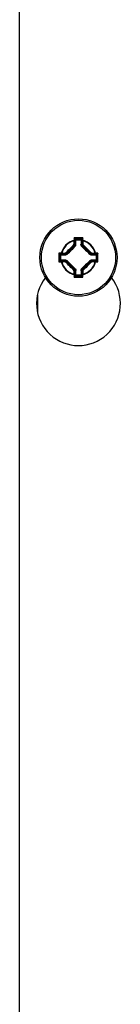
# Model space of a CAD drawing. Header units: inches. Extents: x 3 to 143, y 2 to 93.
# Tile 21 of 36: x 64.624 to 65.19, y 30.456 to 35.97. Entities that reach past the tile are written whole.
import ezdxf

# ---------------------------------------------------------------- set-up
doc = ezdxf.new("R2010")
doc.units = ezdxf.units.IN
doc.header["$LTSCALE"] = 8.561686
doc.header["$MEASUREMENT"] = 0
doc.layers.add('Visible Edges(ANSI)', color=7, linetype='Continuous', lineweight=25)
doc.layers.add('Visible Tangent Edges(ANSI)', color=7, linetype='Continuous', lineweight=25)

msp = doc.modelspace()

# ---------------------------------------------------------------- linework, layer by layer
at = {"layer": 'Visible Edges(ANSI)'}
for p, q in [((64.624, 27.7537), (64.624, 69.3481)), ((64.9347, 34.7423), (64.9396, 34.7375)), ((64.9741, 34.7423), (64.9693, 34.7375)), ((64.935, 34.7118), (64.9401, 34.7096)), ((64.8503, 34.6579), (64.8551, 34.653)), ((65.0586, 34.6579), (65.0537, 34.653)), ((64.8503, 34.6185), (64.8551, 34.6233)), ((65.0586, 34.6185), (65.0537, 34.6233)), ((64.9347, 34.534), (64.9396, 34.5389)), ((64.9741, 34.534), (64.9693, 34.5389))]:
    msp.add_line(p, q, dxfattribs=at)
at = {"layer": 'Visible Edges(ANSI)', "flags": 128}
for points in [[(64.9347, 34.7424), (64.9346, 34.7425), (64.9346, 34.7426), (64.9345, 34.7428), (64.9344, 34.7429), (64.9343, 34.7431), (64.9341, 34.7433), (64.9339, 34.7435), (64.9338, 34.7437), (64.9336, 34.744), (64.9334, 34.7442), (64.9332, 34.7445), (64.9329, 34.7447), (64.9327, 34.745), (64.9325, 34.7452), (64.9322, 34.7455), (64.932, 34.7457), (64.9317, 34.746), (64.9315, 34.7463), (64.9312, 34.7465), (64.931, 34.7468), (64.9307, 34.747), (64.9305, 34.7473), (64.9302, 34.7476), (64.93, 34.7478)], [(64.9347, 34.7424), (64.9347, 34.7424), (64.9347, 34.7424), (64.9347, 34.7424), (64.9347, 34.7424), (64.9347, 34.7424), (64.9347, 34.7424), (64.9347, 34.7424), (64.9347, 34.7424), (64.9347, 34.7424), (64.9347, 34.7424), (64.9347, 34.7424), (64.9347, 34.7424), (64.9347, 34.7424), (64.9347, 34.7424), (64.9347, 34.7424), (64.9347, 34.7424), (64.9347, 34.7423), (64.9347, 34.7423), (64.9347, 34.7423), (64.9347, 34.7423), (64.9347, 34.7423), (64.9347, 34.7423), (64.9347, 34.7423), (64.9347, 34.7423)], [(64.9741, 34.7423), (64.9741, 34.7423), (64.9741, 34.7423), (64.9741, 34.7423), (64.9741, 34.7423), (64.9741, 34.7423), (64.9741, 34.7423), (64.9741, 34.7423), (64.9741, 34.7424), (64.9741, 34.7424), (64.9741, 34.7424), (64.9741, 34.7424), (64.9741, 34.7424), (64.9741, 34.7424), (64.9741, 34.7424), (64.9742, 34.7424), (64.9742, 34.7424), (64.9742, 34.7424), (64.9742, 34.7424), (64.9742, 34.7424), (64.9742, 34.7424), (64.9742, 34.7424), (64.9742, 34.7424), (64.9742, 34.7424), (64.9742, 34.7424)], [(64.9789, 34.7478), (64.9786, 34.7476), (64.9784, 34.7473), (64.9781, 34.747), (64.9779, 34.7468), (64.9776, 34.7465), (64.9774, 34.7463), (64.9771, 34.746), (64.9769, 34.7457), (64.9766, 34.7455), (64.9764, 34.7452), (64.9761, 34.745), (64.9759, 34.7447), (64.9757, 34.7445), (64.9755, 34.7442), (64.9753, 34.744), (64.9751, 34.7437), (64.9749, 34.7435), (64.9747, 34.7433), (64.9746, 34.7431), (64.9744, 34.7429), (64.9743, 34.7428), (64.9743, 34.7426), (64.9742, 34.7425), (64.9742, 34.7424)], [(64.9308, 34.7124), (64.931, 34.7123), (64.9312, 34.7123), (64.9315, 34.7122), (64.9317, 34.7121), (64.9319, 34.712), (64.9321, 34.712), (64.9324, 34.7119), (64.9326, 34.7119), (64.9328, 34.7118), (64.933, 34.7118), (64.9332, 34.7117), (64.9334, 34.7117), (64.9335, 34.7117), (64.9337, 34.7116), (64.9339, 34.7116), (64.934, 34.7116), (64.9342, 34.7116), (64.9343, 34.7116), (64.9344, 34.7116), (64.9345, 34.7116), (64.9346, 34.7116), (64.9347, 34.7116), (64.9348, 34.7117), (64.9349, 34.7117)], [(64.9349, 34.7117), (64.9349, 34.7117), (64.9349, 34.7117), (64.9349, 34.7117), (64.9349, 34.7117), (64.9349, 34.7117), (64.9349, 34.7117), (64.9349, 34.7117), (64.9349, 34.7117), (64.9349, 34.7117), (64.9349, 34.7118), (64.9349, 34.7118), (64.9349, 34.7118), (64.9349, 34.7118), (64.9349, 34.7118), (64.9349, 34.7118), (64.9349, 34.7118), (64.9349, 34.7118), (64.9349, 34.7118), (64.935, 34.7118), (64.935, 34.7118), (64.935, 34.7118), (64.935, 34.7118), (64.935, 34.7118), (64.935, 34.7118)], [(64.9404, 34.7053), (64.9404, 34.7056), (64.9404, 34.7058), (64.9404, 34.7061), (64.9404, 34.7063), (64.9404, 34.7066), (64.9404, 34.7068), (64.9403, 34.7071), (64.9403, 34.7073), (64.9403, 34.7075), (64.9403, 34.7078), (64.9403, 34.708), (64.9403, 34.7082), (64.9403, 34.7084), (64.9403, 34.7086), (64.9403, 34.7087), (64.9403, 34.7089), (64.9402, 34.7091), (64.9402, 34.7092), (64.9402, 34.7093), (64.9402, 34.7094), (64.9402, 34.7095), (64.9402, 34.7096), (64.9402, 34.7096), (64.9401, 34.7096)], [(64.9723, 34.7013), (64.9721, 34.7018), (64.9718, 34.7023), (64.9715, 34.7027), (64.9713, 34.7032), (64.9711, 34.7036), (64.9708, 34.704), (64.9706, 34.7045), (64.9704, 34.7049), (64.9702, 34.7053), (64.97, 34.7057), (64.9698, 34.7061), (64.9697, 34.7065), (64.9695, 34.7069), (64.9693, 34.7073), (64.9692, 34.7077), (64.9691, 34.7081), (64.969, 34.7084), (64.9689, 34.7088), (64.9688, 34.7092), (64.9687, 34.7096), (64.9686, 34.71), (64.9686, 34.7103), (64.9686, 34.7107), (64.9686, 34.7111)], [(64.8448, 34.6626), (64.845, 34.6624), (64.8453, 34.6621), (64.8456, 34.6619), (64.8458, 34.6616), (64.8461, 34.6614), (64.8463, 34.6611), (64.8466, 34.6609), (64.8469, 34.6606), (64.8471, 34.6604), (64.8474, 34.6601), (64.8476, 34.6599), (64.8479, 34.6597), (64.8482, 34.6594), (64.8484, 34.6592), (64.8486, 34.659), (64.8489, 34.6588), (64.8491, 34.6587), (64.8493, 34.6585), (64.8495, 34.6583), (64.8497, 34.6582), (64.8498, 34.6581), (64.85, 34.658), (64.8501, 34.658), (64.8502, 34.6579)], [(64.8503, 34.6579), (64.8503, 34.6579), (64.8503, 34.6579), (64.8503, 34.6579), (64.8503, 34.6579), (64.8503, 34.6579), (64.8503, 34.6579), (64.8503, 34.6579), (64.8502, 34.6579), (64.8502, 34.6579), (64.8502, 34.6579), (64.8502, 34.6579), (64.8502, 34.6579), (64.8502, 34.6579), (64.8502, 34.6579), (64.8502, 34.6579), (64.8502, 34.6579), (64.8502, 34.6579), (64.8502, 34.6579), (64.8502, 34.6579), (64.8502, 34.6579), (64.8502, 34.6579), (64.8502, 34.6579), (64.8502, 34.6579), (64.8502, 34.6579)], [(64.8913, 34.6561), (64.8908, 34.6558), (64.8903, 34.6556), (64.8899, 34.6553), (64.8894, 34.6551), (64.889, 34.6548), (64.8886, 34.6546), (64.8881, 34.6544), (64.8877, 34.6542), (64.8873, 34.654), (64.8869, 34.6538), (64.8865, 34.6536), (64.8861, 34.6534), (64.8857, 34.6533), (64.8853, 34.6531), (64.8849, 34.653), (64.8845, 34.6528), (64.8842, 34.6527), (64.8838, 34.6526), (64.8834, 34.6525), (64.883, 34.6525), (64.8826, 34.6524), (64.8823, 34.6524), (64.8819, 34.6523), (64.8815, 34.6523)], [(65.0274, 34.6523), (65.027, 34.6523), (65.0266, 34.6523), (65.0263, 34.6524), (65.0259, 34.6524), (65.0255, 34.6525), (65.0252, 34.6526), (65.0248, 34.6527), (65.0244, 34.6528), (65.024, 34.6529), (65.0237, 34.6531), (65.0233, 34.6532), (65.0229, 34.6534), (65.0225, 34.6535), (65.0221, 34.6537), (65.0216, 34.6539), (65.0212, 34.6541), (65.0208, 34.6543), (65.0204, 34.6546), (65.0199, 34.6548), (65.0195, 34.655), (65.019, 34.6553), (65.0185, 34.6555), (65.0181, 34.6558), (65.0176, 34.6561)], [(65.0587, 34.6579), (65.0587, 34.6579), (65.0587, 34.6579), (65.0587, 34.6579), (65.0586, 34.6579), (65.0586, 34.6579), (65.0586, 34.6579), (65.0586, 34.6579), (65.0586, 34.6579), (65.0586, 34.6579), (65.0586, 34.6579), (65.0586, 34.6579), (65.0586, 34.6579), (65.0586, 34.6579), (65.0586, 34.6579), (65.0586, 34.6579), (65.0586, 34.6579), (65.0586, 34.6579), (65.0586, 34.6579), (65.0586, 34.6579), (65.0586, 34.6579), (65.0586, 34.6579), (65.0586, 34.6579), (65.0586, 34.6579), (65.0586, 34.6579)], [(65.0641, 34.6626), (65.0638, 34.6624), (65.0635, 34.6621), (65.0633, 34.6619), (65.063, 34.6616), (65.0628, 34.6614), (65.0625, 34.6611), (65.0622, 34.6609), (65.062, 34.6606), (65.0617, 34.6604), (65.0615, 34.6601), (65.0612, 34.6599), (65.0609, 34.6597), (65.0607, 34.6594), (65.0604, 34.6592), (65.0602, 34.659), (65.06, 34.6588), (65.0598, 34.6587), (65.0595, 34.6585), (65.0593, 34.6583), (65.0592, 34.6582), (65.059, 34.6581), (65.0589, 34.658), (65.0588, 34.658), (65.0587, 34.6579)], [(64.8448, 34.6137), (64.845, 34.614), (64.8453, 34.6142), (64.8456, 34.6145), (64.8458, 34.6147), (64.8461, 34.615), (64.8463, 34.6152), (64.8466, 34.6155), (64.8469, 34.6157), (64.8471, 34.616), (64.8474, 34.6162), (64.8476, 34.6165), (64.8479, 34.6167), (64.8482, 34.6169), (64.8484, 34.6171), (64.8486, 34.6173), (64.8489, 34.6175), (64.8491, 34.6177), (64.8493, 34.6179), (64.8495, 34.618), (64.8497, 34.6182), (64.8498, 34.6183), (64.85, 34.6183), (64.8501, 34.6184), (64.8502, 34.6184)], [(64.8502, 34.6184), (64.8502, 34.6184), (64.8502, 34.6184), (64.8502, 34.6184), (64.8502, 34.6184), (64.8502, 34.6184), (64.8502, 34.6184), (64.8502, 34.6184), (64.8502, 34.6184), (64.8502, 34.6185), (64.8502, 34.6185), (64.8502, 34.6185), (64.8502, 34.6185), (64.8502, 34.6185), (64.8502, 34.6185), (64.8502, 34.6185), (64.8502, 34.6185), (64.8503, 34.6185), (64.8503, 34.6185), (64.8503, 34.6185), (64.8503, 34.6185), (64.8503, 34.6185), (64.8503, 34.6185), (64.8503, 34.6185), (64.8503, 34.6185)], [(64.8815, 34.624), (64.8819, 34.624), (64.8822, 34.624), (64.8826, 34.624), (64.8829, 34.6239), (64.8833, 34.6239), (64.8837, 34.6238), (64.884, 34.6237), (64.8844, 34.6236), (64.8848, 34.6234), (64.8852, 34.6233), (64.8856, 34.6232), (64.886, 34.623), (64.8864, 34.6228), (64.8868, 34.6226), (64.8872, 34.6225), (64.8876, 34.6222), (64.888, 34.622), (64.8885, 34.6218), (64.8889, 34.6216), (64.8894, 34.6213), (64.8898, 34.6211), (64.8903, 34.6208), (64.8908, 34.6206), (64.8913, 34.6203)], [(64.9365, 34.575), (64.9368, 34.5746), (64.937, 34.5741), (64.9373, 34.5736), (64.9375, 34.5732), (64.9378, 34.5728), (64.938, 34.5723), (64.9382, 34.5719), (64.9384, 34.5715), (64.9386, 34.5711), (64.9388, 34.5707), (64.939, 34.5703), (64.9392, 34.5699), (64.9394, 34.5695), (64.9395, 34.5691), (64.9396, 34.5687), (64.9398, 34.5683), (64.9399, 34.5679), (64.94, 34.5675), (64.9401, 34.5672), (64.9401, 34.5668), (64.9402, 34.5664), (64.9402, 34.566), (64.9403, 34.5656), (64.9403, 34.5652)], [(64.9686, 34.5652), (64.9686, 34.5656), (64.9686, 34.566), (64.9686, 34.5663), (64.9687, 34.5667), (64.9687, 34.5671), (64.9688, 34.5674), (64.9689, 34.5678), (64.969, 34.5682), (64.9692, 34.5686), (64.9693, 34.5689), (64.9694, 34.5693), (64.9696, 34.5697), (64.9698, 34.5701), (64.97, 34.5705), (64.9702, 34.571), (64.9704, 34.5714), (64.9706, 34.5718), (64.9708, 34.5722), (64.971, 34.5727), (64.9713, 34.5731), (64.9715, 34.5736), (64.9718, 34.5741), (64.972, 34.5745), (64.9723, 34.575)], [(65.0176, 34.6203), (65.018, 34.6206), (65.0185, 34.6208), (65.019, 34.6211), (65.0194, 34.6213), (65.0198, 34.6215), (65.0203, 34.6218), (65.0207, 34.622), (65.0211, 34.6222), (65.0215, 34.6224), (65.0219, 34.6226), (65.0224, 34.6228), (65.0228, 34.6229), (65.0231, 34.6231), (65.0235, 34.6233), (65.0239, 34.6234), (65.0243, 34.6235), (65.0247, 34.6236), (65.0251, 34.6237), (65.0254, 34.6238), (65.0258, 34.6239), (65.0262, 34.624), (65.0266, 34.624), (65.027, 34.624), (65.0274, 34.624)], [(65.0586, 34.6185), (65.0586, 34.6185), (65.0586, 34.6185), (65.0586, 34.6185), (65.0586, 34.6185), (65.0586, 34.6185), (65.0586, 34.6185), (65.0586, 34.6185), (65.0586, 34.6185), (65.0586, 34.6185), (65.0586, 34.6185), (65.0586, 34.6185), (65.0586, 34.6185), (65.0586, 34.6185), (65.0586, 34.6185), (65.0586, 34.6185), (65.0586, 34.6184), (65.0586, 34.6184), (65.0586, 34.6184), (65.0586, 34.6184), (65.0586, 34.6184), (65.0587, 34.6184), (65.0587, 34.6184), (65.0587, 34.6184), (65.0587, 34.6184)], [(65.0641, 34.6137), (65.0638, 34.614), (65.0635, 34.6142), (65.0633, 34.6145), (65.063, 34.6147), (65.0628, 34.615), (65.0625, 34.6152), (65.0622, 34.6155), (65.062, 34.6157), (65.0617, 34.616), (65.0615, 34.6162), (65.0612, 34.6165), (65.0609, 34.6167), (65.0607, 34.6169), (65.0604, 34.6171), (65.0602, 34.6173), (65.06, 34.6175), (65.0598, 34.6177), (65.0595, 34.6179), (65.0593, 34.618), (65.0592, 34.6182), (65.059, 34.6183), (65.0589, 34.6183), (65.0588, 34.6184), (65.0587, 34.6184)], [(64.93, 34.5286), (64.9302, 34.5288), (64.9305, 34.5291), (64.9307, 34.5293), (64.931, 34.5296), (64.9312, 34.5298), (64.9315, 34.5301), (64.9317, 34.5304), (64.932, 34.5306), (64.9322, 34.5309), (64.9325, 34.5311), (64.9327, 34.5314), (64.9329, 34.5317), (64.9332, 34.5319), (64.9334, 34.5322), (64.9336, 34.5324), (64.9338, 34.5326), (64.9339, 34.5329), (64.9341, 34.5331), (64.9343, 34.5333), (64.9344, 34.5334), (64.9345, 34.5336), (64.9346, 34.5337), (64.9346, 34.5338), (64.9347, 34.5339)], [(64.9347, 34.534), (64.9347, 34.534), (64.9347, 34.534), (64.9347, 34.534), (64.9347, 34.534), (64.9347, 34.534), (64.9347, 34.534), (64.9347, 34.534), (64.9347, 34.534), (64.9347, 34.534), (64.9347, 34.534), (64.9347, 34.534), (64.9347, 34.534), (64.9347, 34.534), (64.9347, 34.534), (64.9347, 34.534), (64.9347, 34.534), (64.9347, 34.534), (64.9347, 34.534), (64.9347, 34.534), (64.9347, 34.534), (64.9347, 34.5339), (64.9347, 34.5339), (64.9347, 34.5339), (64.9347, 34.5339)], [(64.9742, 34.5339), (64.9742, 34.5339), (64.9742, 34.5339), (64.9742, 34.5339), (64.9742, 34.534), (64.9742, 34.534), (64.9742, 34.534), (64.9742, 34.534), (64.9742, 34.534), (64.9742, 34.534), (64.9741, 34.534), (64.9741, 34.534), (64.9741, 34.534), (64.9741, 34.534), (64.9741, 34.534), (64.9741, 34.534), (64.9741, 34.534), (64.9741, 34.534), (64.9741, 34.534), (64.9741, 34.534), (64.9741, 34.534), (64.9741, 34.534), (64.9741, 34.534), (64.9741, 34.534), (64.9741, 34.534)], [(64.9789, 34.5286), (64.9786, 34.5288), (64.9784, 34.5291), (64.9781, 34.5293), (64.9779, 34.5296), (64.9776, 34.5298), (64.9774, 34.5301), (64.9771, 34.5304), (64.9769, 34.5306), (64.9766, 34.5309), (64.9764, 34.5311), (64.9761, 34.5314), (64.9759, 34.5317), (64.9757, 34.5319), (64.9755, 34.5322), (64.9753, 34.5324), (64.9751, 34.5326), (64.9749, 34.5329), (64.9747, 34.5331), (64.9746, 34.5333), (64.9744, 34.5334), (64.9743, 34.5336), (64.9743, 34.5337), (64.9742, 34.5338), (64.9742, 34.5339)]]:
    msp.add_lwpolyline(points, dxfattribs=at)
at = {"layer": 'Visible Edges(ANSI)'}
msp.add_circle((64.9544, 34.6382), 0.2168, dxfattribs=at)
msp.add_arc((64.9544, 34.3808), 0.2354, 141.9756, 38.0244, dxfattribs=at)
for centre, major_axis, start_param, end_param in [((64.9544, 34.7458), (0.1594, 0), 4.619148, 4.80563), ((64.931, 34.6382), (0, -0.191), 1.929793, 2.117442), ((64.9778, 34.6382), (0, -0.191), 4.165743, 4.320612), ((64.9544, 34.6616), (0.191, 0), 4.165743, 4.320612), ((64.8468, 34.6382), (0, 0.1594), 4.619148, 4.80563), ((64.9544, 34.6616), (-0.191, 0), 1.962574, 2.117442), ((65.062, 34.6382), (0, -0.1594), 4.619148, 4.80563), ((64.9544, 34.6148), (-0.191, 0), 5.104166, 5.259035), ((64.9544, 34.6148), (0.191, 0), 1.024151, 1.179019), ((64.931, 34.6382), (0, -0.191), 1.024151, 1.179019), ((64.9544, 34.5306), (-0.1594, 0), 4.619148, 4.80563), ((64.9778, 34.6382), (0, -0.191), 5.104166, 5.259035)]:
    msp.add_ellipse(centre, major_axis=major_axis, ratio=0.052336, start_param=start_param, end_param=end_param, dxfattribs=at)
at = {"layer": 'Visible Tangent Edges(ANSI)'}
for p, q in [((64.9304, 34.7321), (64.9298, 34.7345)), ((64.9739, 34.7137), (64.9687, 34.7115)), ((64.97, 34.7083), (64.9752, 34.7104)), ((64.979, 34.7345), (64.9784, 34.7321)), ((64.8581, 34.6628), (64.8605, 34.6622)), ((64.8789, 34.6577), (64.8811, 34.6524)), ((64.8843, 34.6538), (64.8822, 34.659)), ((65.0267, 34.659), (65.0245, 34.6538)), ((65.0277, 34.6524), (65.0299, 34.6577)), ((65.0483, 34.6622), (65.0507, 34.6628)), ((64.8605, 34.6142), (64.8581, 34.6136)), ((64.8811, 34.6239), (64.8789, 34.6187)), ((64.8822, 34.6174), (64.8843, 34.6226)), ((65.0245, 34.6226), (65.0267, 34.6174)), ((65.0299, 34.6187), (65.0277, 34.6239)), ((65.0507, 34.6136), (65.0483, 34.6142)), ((64.9298, 34.5419), (64.9304, 34.5443)), ((64.9388, 34.5681), (64.9336, 34.5659)), ((64.9349, 34.5627), (64.9402, 34.5649)), ((64.9687, 34.5649), (64.9739, 34.5627)), ((64.9752, 34.5659), (64.97, 34.5681)), ((64.9784, 34.5443), (64.979, 34.5419)), ((64.7237, 34.4273), (64.7237, 34.3343))]:
    msp.add_line(p, q, dxfattribs=at)
at = {"layer": 'Visible Tangent Edges(ANSI)', "flags": 128}
for points in [[(64.9687, 34.7115), (64.9687, 34.7115), (64.9687, 34.7115), (64.9687, 34.7115), (64.9687, 34.7115), (64.9687, 34.7115), (64.9686, 34.7115), (64.9686, 34.7115), (64.9686, 34.7114), (64.9686, 34.7114), (64.9686, 34.7114), (64.9686, 34.7114), (64.9686, 34.7114), (64.9686, 34.7114), (64.9686, 34.7114), (64.9686, 34.7113), (64.9686, 34.7113), (64.9686, 34.7113), (64.9686, 34.7113), (64.9686, 34.7112), (64.9686, 34.7112), (64.9686, 34.7112), (64.9686, 34.7112), (64.9686, 34.7111), (64.9686, 34.7111)], [(64.9723, 34.7013), (64.9722, 34.7017), (64.9721, 34.7021), (64.9719, 34.7025), (64.9718, 34.7029), (64.9717, 34.7033), (64.9716, 34.7037), (64.9714, 34.7041), (64.9713, 34.7044), (64.9712, 34.7048), (64.9711, 34.7051), (64.971, 34.7055), (64.9709, 34.7058), (64.9708, 34.7061), (64.9707, 34.7064), (64.9706, 34.7067), (64.9705, 34.707), (64.9704, 34.7072), (64.9703, 34.7074), (64.9703, 34.7076), (64.9702, 34.7078), (64.9701, 34.708), (64.9701, 34.7081), (64.97, 34.7082), (64.97, 34.7083)], [(64.8811, 34.6524), (64.8811, 34.6524), (64.8811, 34.6524), (64.8811, 34.6524), (64.8811, 34.6524), (64.8811, 34.6524), (64.8811, 34.6524), (64.8811, 34.6524), (64.8812, 34.6524), (64.8812, 34.6524), (64.8812, 34.6524), (64.8812, 34.6524), (64.8812, 34.6524), (64.8812, 34.6524), (64.8813, 34.6524), (64.8813, 34.6524), (64.8813, 34.6524), (64.8813, 34.6524), (64.8813, 34.6524), (64.8814, 34.6524), (64.8814, 34.6523), (64.8814, 34.6523), (64.8814, 34.6523), (64.8815, 34.6523), (64.8815, 34.6523)], [(64.8913, 34.6561), (64.8909, 34.6559), (64.8905, 34.6558), (64.8901, 34.6557), (64.8897, 34.6556), (64.8893, 34.6554), (64.8889, 34.6553), (64.8885, 34.6552), (64.8882, 34.6551), (64.8878, 34.655), (64.8875, 34.6549), (64.8871, 34.6548), (64.8868, 34.6546), (64.8865, 34.6545), (64.8862, 34.6544), (64.8859, 34.6543), (64.8856, 34.6543), (64.8854, 34.6542), (64.8852, 34.6541), (64.885, 34.654), (64.8848, 34.654), (64.8846, 34.6539), (64.8845, 34.6538), (64.8844, 34.6538), (64.8843, 34.6538)], [(65.0245, 34.6538), (65.0244, 34.6538), (65.0244, 34.6538), (65.0242, 34.6539), (65.0241, 34.654), (65.0239, 34.654), (65.0237, 34.6541), (65.0234, 34.6542), (65.0232, 34.6543), (65.0229, 34.6543), (65.0226, 34.6544), (65.0223, 34.6545), (65.022, 34.6546), (65.0217, 34.6548), (65.0214, 34.6549), (65.021, 34.655), (65.0207, 34.6551), (65.0203, 34.6552), (65.0199, 34.6553), (65.0196, 34.6554), (65.0192, 34.6556), (65.0188, 34.6557), (65.0184, 34.6558), (65.018, 34.6559), (65.0176, 34.6561)], [(65.0274, 34.6523), (65.0274, 34.6523), (65.0274, 34.6523), (65.0274, 34.6523), (65.0275, 34.6523), (65.0275, 34.6524), (65.0275, 34.6524), (65.0275, 34.6524), (65.0276, 34.6524), (65.0276, 34.6524), (65.0276, 34.6524), (65.0276, 34.6524), (65.0276, 34.6524), (65.0276, 34.6524), (65.0277, 34.6524), (65.0277, 34.6524), (65.0277, 34.6524), (65.0277, 34.6524), (65.0277, 34.6524), (65.0277, 34.6524), (65.0277, 34.6524), (65.0277, 34.6524), (65.0277, 34.6524), (65.0277, 34.6524), (65.0277, 34.6524)], [(64.8815, 34.624), (64.8815, 34.624), (64.8814, 34.624), (64.8814, 34.624), (64.8814, 34.624), (64.8814, 34.624), (64.8813, 34.624), (64.8813, 34.624), (64.8813, 34.624), (64.8813, 34.624), (64.8813, 34.624), (64.8812, 34.624), (64.8812, 34.624), (64.8812, 34.624), (64.8812, 34.624), (64.8812, 34.624), (64.8812, 34.624), (64.8811, 34.624), (64.8811, 34.624), (64.8811, 34.6239), (64.8811, 34.6239), (64.8811, 34.6239), (64.8811, 34.6239), (64.8811, 34.6239), (64.8811, 34.6239)], [(64.8843, 34.6226), (64.8844, 34.6226), (64.8845, 34.6225), (64.8846, 34.6225), (64.8848, 34.6224), (64.885, 34.6223), (64.8852, 34.6223), (64.8854, 34.6222), (64.8856, 34.6221), (64.8859, 34.622), (64.8862, 34.6219), (64.8865, 34.6218), (64.8868, 34.6217), (64.8871, 34.6216), (64.8875, 34.6215), (64.8878, 34.6214), (64.8882, 34.6213), (64.8885, 34.6212), (64.8889, 34.621), (64.8893, 34.6209), (64.8897, 34.6208), (64.8901, 34.6207), (64.8905, 34.6205), (64.8909, 34.6204), (64.8913, 34.6203)], [(64.9365, 34.575), (64.9367, 34.5746), (64.9368, 34.5742), (64.9369, 34.5738), (64.937, 34.5734), (64.9372, 34.5731), (64.9373, 34.5727), (64.9374, 34.5723), (64.9375, 34.5719), (64.9376, 34.5716), (64.9377, 34.5712), (64.9379, 34.5709), (64.938, 34.5706), (64.9381, 34.5703), (64.9382, 34.57), (64.9383, 34.5697), (64.9383, 34.5694), (64.9384, 34.5692), (64.9385, 34.5689), (64.9386, 34.5687), (64.9387, 34.5685), (64.9387, 34.5684), (64.9388, 34.5682), (64.9388, 34.5682), (64.9388, 34.5681)], [(64.97, 34.5681), (64.97, 34.5682), (64.9701, 34.5682), (64.9701, 34.5684), (64.9702, 34.5685), (64.9703, 34.5687), (64.9703, 34.5689), (64.9704, 34.5692), (64.9705, 34.5694), (64.9706, 34.5697), (64.9707, 34.57), (64.9708, 34.5703), (64.9709, 34.5706), (64.971, 34.5709), (64.9711, 34.5712), (64.9712, 34.5716), (64.9713, 34.5719), (64.9714, 34.5723), (64.9716, 34.5727), (64.9717, 34.5731), (64.9718, 34.5734), (64.9719, 34.5738), (64.9721, 34.5742), (64.9722, 34.5746), (64.9723, 34.575)], [(65.0176, 34.6203), (65.018, 34.6204), (65.0184, 34.6205), (65.0188, 34.6207), (65.0192, 34.6208), (65.0196, 34.6209), (65.0199, 34.621), (65.0203, 34.6212), (65.0207, 34.6213), (65.021, 34.6214), (65.0214, 34.6215), (65.0217, 34.6216), (65.022, 34.6217), (65.0223, 34.6218), (65.0226, 34.6219), (65.0229, 34.622), (65.0232, 34.6221), (65.0234, 34.6222), (65.0237, 34.6223), (65.0239, 34.6223), (65.0241, 34.6224), (65.0242, 34.6225), (65.0244, 34.6225), (65.0244, 34.6226), (65.0245, 34.6226)], [(65.0277, 34.6239), (65.0277, 34.6239), (65.0277, 34.6239), (65.0277, 34.6239), (65.0277, 34.6239), (65.0277, 34.6239), (65.0277, 34.624), (65.0277, 34.624), (65.0277, 34.624), (65.0277, 34.624), (65.0277, 34.624), (65.0276, 34.624), (65.0276, 34.624), (65.0276, 34.624), (65.0276, 34.624), (65.0276, 34.624), (65.0276, 34.624), (65.0275, 34.624), (65.0275, 34.624), (65.0275, 34.624), (65.0275, 34.624), (65.0274, 34.624), (65.0274, 34.624), (65.0274, 34.624), (65.0274, 34.624)], [(64.9402, 34.5649), (64.9402, 34.5649), (64.9402, 34.5649), (64.9402, 34.5649), (64.9402, 34.5649), (64.9402, 34.5649), (64.9402, 34.5649), (64.9402, 34.5649), (64.9402, 34.5649), (64.9402, 34.5649), (64.9402, 34.5649), (64.9402, 34.565), (64.9402, 34.565), (64.9402, 34.565), (64.9402, 34.565), (64.9402, 34.565), (64.9402, 34.5651), (64.9402, 34.5651), (64.9402, 34.5651), (64.9403, 34.5651), (64.9403, 34.5651), (64.9403, 34.5652), (64.9403, 34.5652), (64.9403, 34.5652), (64.9403, 34.5652)], [(64.9686, 34.5652), (64.9686, 34.5652), (64.9686, 34.5652), (64.9686, 34.5652), (64.9686, 34.5651), (64.9686, 34.5651), (64.9686, 34.5651), (64.9686, 34.5651), (64.9686, 34.5651), (64.9686, 34.565), (64.9686, 34.565), (64.9686, 34.565), (64.9686, 34.565), (64.9686, 34.565), (64.9686, 34.5649), (64.9686, 34.5649), (64.9686, 34.5649), (64.9686, 34.5649), (64.9686, 34.5649), (64.9687, 34.5649), (64.9687, 34.5649), (64.9687, 34.5649), (64.9687, 34.5649), (64.9687, 34.5649), (64.9687, 34.5649)]]:
    msp.add_lwpolyline(points, dxfattribs=at)
at = {"layer": 'Visible Tangent Edges(ANSI)'}
msp.add_circle((64.9544, 34.6382), 0.2084, dxfattribs=at)
for radius, start, end in [(0.0994, 104.3261, 165.6739), (0.0969, 104.3261, 165.6739), (0.0969, 14.3261, 75.6739), (0.0994, 14.3261, 75.6739), (0.0994, 194.3261, 255.6739), (0.0969, 194.3261, 255.6739), (0.0969, 284.3261, 345.6739), (0.0994, 284.3261, 345.6739)]:
    msp.add_arc((64.9544, 34.6382), radius, start, end, dxfattribs=at)
for centre, major_axis, ratio, start_param, end_param in [((64.9575, 34.6382), (0, -0.5378), 0.052336, 4.507082, 4.532295), ((64.9544, 34.72), (-0.5315, 0), 0.052336, 4.666344, 4.758434), ((64.962, 34.6382), (0, 0.5332), 0.052336, 1.374013, 1.390703), ((64.9544, 34.7148), (0.527, 0), 0.052336, 1.53339, 1.608203), ((64.9468, 34.6382), (0, -0.5332), 0.052336, 1.75089, 1.76758), ((64.9513, 34.6382), (0, 0.5378), 0.052336, 4.892483, 4.917696), ((64.896, 34.6966), (-0.1829, -0.1829), 0.052336, 1.432032, 1.70956), ((64.8982, 34.6944), (0.1859, 0.1859), 0.052336, 4.573625, 4.858019), ((64.9052, 34.6874), (-0.1246, -0.1246), 0.052336, 1.350338, 1.802193), ((64.9073, 34.6853), (0.1276, 0.1276), 0.052336, 4.534102, 4.921856), ((64.93, 34.7337), (0.00456, -0.00004), 0.178876, 0.053219, 1.618263), ((64.93, 34.7337), (0.00456, 0.00009), 0.348763, 4.794064, 6.227314), ((64.9172, 34.6382), (0, -0.2689), 0.052336, 1.850442, 1.927558), ((64.9212, 34.6382), (0, 0.2735), 0.052336, 4.984814, 5.06915), ((64.9732, 34.7115), (0, -0.00456), 0.998864, 4.712389, 5.496652), ((65.0036, 34.6874), (-0.1246, 0.1246), 0.052336, 1.350338, 1.791254), ((65.0015, 34.6853), (0.1276, -0.1276), 0.052336, 4.534102, 4.890676), ((64.9877, 34.6382), (0, -0.2735), 0.052336, 4.355628, 4.432743), ((64.9785, 34.7137), (0, -0.00456), 0.998864, 4.712389, 5.496652), ((64.9785, 34.7137), (-0.00456, 0.00007), 0.275637, 0.054472, 1.487722), ((64.9788, 34.7337), (-0.00456, -0.00004), 0.178876, 4.664923, 6.229966), ((64.9788, 34.7337), (-0.00456, 0.00009), 0.348763, 0.055871, 1.489121), ((64.9785, 34.7137), (-0.00325, -0.0032), 0.13813, 0.052867, 1.314038), ((65.0106, 34.6944), (0.1859, -0.1859), 0.052336, 4.573625, 4.851153), ((64.9916, 34.6382), (0, 0.2689), 0.052336, 1.214035, 1.29115), ((65.0128, 34.6966), (-0.1829, 0.1829), 0.052336, 1.432032, 1.70956), ((64.9544, 34.6351), (-0.5378, 0), 0.052336, 4.892483, 4.917696), ((64.8726, 34.6382), (0, -0.5315), 0.052336, 4.666344, 4.758434), ((64.9544, 34.6306), (0.5332, 0), 0.052336, 1.75089, 1.76758), ((64.8778, 34.6382), (0, 0.527), 0.052336, 1.53339, 1.608203), ((64.8589, 34.6626), (0.00004, -0.00456), 0.178876, 4.664923, 6.229966), ((64.8589, 34.6626), (-0.00009, -0.00456), 0.348763, 0.055871, 1.489121), ((64.9544, 34.6714), (0.2735, 0), 0.052336, 4.355628, 4.432743), ((64.9544, 34.6754), (-0.2689, 0), 0.052336, 1.214035, 1.29115), ((64.8789, 34.6622), (-0.00007, -0.00456), 0.275637, 0.054472, 1.487722), ((64.8789, 34.6622), (0.00456, 0), 0.998864, 4.712389, 5.496652), ((64.8789, 34.6622), (0.0032, -0.00325), 0.13813, 0.052867, 1.314038), ((64.8811, 34.657), (0.00456, 0), 0.998864, 4.712389, 5.496652), ((65.0277, 34.657), (0.00323, -0.00323), 0.998864, 4.712389, 5.496652), ((65.0299, 34.6622), (-0.0032, -0.00325), 0.13813, 4.969147, 6.230318), ((65.0299, 34.6622), (0.00323, -0.00323), 0.998864, 4.712389, 5.496652), ((64.9544, 34.6754), (-0.2689, 0), 0.052336, 1.850442, 1.927558), ((65.0299, 34.6622), (0.00007, -0.00456), 0.275637, 4.795463, 6.228713), ((64.9544, 34.6714), (0.2735, 0), 0.052336, 4.992035, 5.06915), ((65.0499, 34.6626), (0.00009, -0.00456), 0.348763, 4.794064, 6.227314), ((65.0499, 34.6626), (-0.00004, -0.00456), 0.178876, 0.053219, 1.618263), ((64.9544, 34.6306), (0.5332, 0), 0.052336, 1.374013, 1.390703), ((64.9544, 34.6351), (-0.5378, 0), 0.052336, 4.507082, 4.532295), ((65.031, 34.6382), (0, -0.527), 0.052336, 1.53339, 1.608203), ((65.0363, 34.6382), (0, 0.5315), 0.052336, 4.666344, 4.758434), ((64.9544, 34.6413), (0.5378, 0), 0.052336, 4.507082, 4.532295), ((64.9544, 34.6458), (-0.5332, 0), 0.052336, 1.374013, 1.390703), ((64.8589, 34.6138), (0.00004, 0.00456), 0.178876, 0.053219, 1.618263), ((64.9544, 34.6049), (-0.2735, 0), 0.052336, 4.992035, 5.06915), ((64.8589, 34.6138), (-0.00009, 0.00456), 0.348763, 4.794064, 6.227314), ((64.9544, 34.601), (0.2689, 0), 0.052336, 1.850442, 1.927558), ((64.8789, 34.6141), (-0.00323, 0.00323), 0.998864, 4.712389, 5.496652), ((64.8789, 34.6141), (-0.00007, 0.00456), 0.275637, 4.795463, 6.228713), ((64.8789, 34.6141), (0.0032, 0.00325), 0.13813, 4.969147, 6.230318), ((64.896, 34.5798), (0.1829, -0.1829), 0.052336, 1.432032, 1.70956), ((64.8811, 34.6194), (-0.00323, 0.00323), 0.998864, 4.712389, 5.496652), ((64.8982, 34.582), (-0.1859, 0.1859), 0.052336, 4.573625, 4.851153), ((64.9052, 34.589), (0.1246, -0.1246), 0.052336, 1.350338, 1.791254), ((64.9073, 34.5911), (-0.1276, 0.1276), 0.052336, 4.534102, 4.890676), ((65.0036, 34.589), (0.1246, 0.1246), 0.052336, 1.350338, 1.791254), ((65.0015, 34.5911), (-0.1276, -0.1276), 0.052336, 4.534102, 4.890676), ((65.0106, 34.582), (-0.1859, -0.1859), 0.052336, 4.573625, 4.851153), ((65.0128, 34.5798), (0.1829, 0.1829), 0.052336, 1.432032, 1.70956), ((65.0277, 34.6194), (-0.00456, 0), 0.998864, 4.712389, 5.496652), ((65.0299, 34.6141), (-0.0032, 0.00325), 0.13813, 0.052867, 1.314038), ((65.0299, 34.6141), (-0.00456, 0), 0.998864, 4.712389, 5.496652), ((65.0299, 34.6141), (0.00007, 0.00456), 0.275637, 0.054472, 1.487722), ((64.9544, 34.601), (0.2689, 0), 0.052336, 1.214035, 1.29115), ((64.9544, 34.6049), (-0.2735, 0), 0.052336, 4.355628, 4.432743), ((65.0499, 34.6138), (0.00009, 0.00456), 0.348763, 0.055871, 1.489121), ((64.9544, 34.6458), (-0.5332, 0), 0.052336, 1.75089, 1.76758), ((65.0499, 34.6138), (-0.00004, 0.00456), 0.178876, 4.664923, 6.229966), ((64.9544, 34.6413), (0.5378, 0), 0.052336, 4.892483, 4.917696), ((64.93, 34.5427), (0.00456, 0.00004), 0.178876, 4.664923, 6.229966), ((64.9575, 34.6382), (0, -0.5378), 0.052336, 4.892483, 4.917696), ((64.9544, 34.5563), (0.5315, 0), 0.052336, 4.666344, 4.758434), ((64.9172, 34.6382), (0, -0.2689), 0.052336, 1.214035, 1.29115), ((64.93, 34.5427), (0.00456, -0.00009), 0.348763, 0.055871, 1.489121), ((64.9304, 34.5627), (0.00325, 0.0032), 0.13813, 0.052867, 1.314038), ((64.9304, 34.5627), (0.00456, -0.00007), 0.275637, 0.054472, 1.487722), ((64.9304, 34.5627), (0, 0.00456), 0.998864, 4.712389, 5.496652), ((64.9212, 34.6382), (0, 0.2735), 0.052336, 4.355628, 4.432743), ((64.962, 34.6382), (0, 0.5332), 0.052336, 1.75089, 1.76758), ((64.9544, 34.5616), (-0.527, 0), 0.052336, 1.53339, 1.608203), ((64.9356, 34.5649), (0, 0.00456), 0.998864, 4.712389, 5.496652), ((64.9732, 34.5649), (-0.00323, -0.00323), 0.998864, 4.712389, 5.496652), ((64.9785, 34.5627), (-0.00323, -0.00323), 0.998864, 4.712389, 5.496652), ((64.9785, 34.5627), (-0.00456, -0.00007), 0.275637, 4.795463, 6.228713), ((64.9877, 34.6382), (0, -0.2735), 0.052336, 4.992035, 5.06915), ((64.9468, 34.6382), (0, -0.5332), 0.052336, 1.374013, 1.390703), ((64.9788, 34.5427), (-0.00456, -0.00009), 0.348763, 4.794064, 6.227314), ((64.9788, 34.5427), (-0.00456, 0.00004), 0.178876, 0.053219, 1.618263), ((64.9785, 34.5627), (-0.00325, 0.0032), 0.13813, 4.969147, 6.230318), ((64.9916, 34.6382), (0, 0.2689), 0.052336, 1.850442, 1.927558), ((64.9513, 34.6382), (0, 0.5378), 0.052336, 4.507082, 4.532295)]:
    msp.add_ellipse(centre, major_axis=major_axis, ratio=ratio, start_param=start_param, end_param=end_param, dxfattribs=at)

doc.saveas('drawing.dxf')
